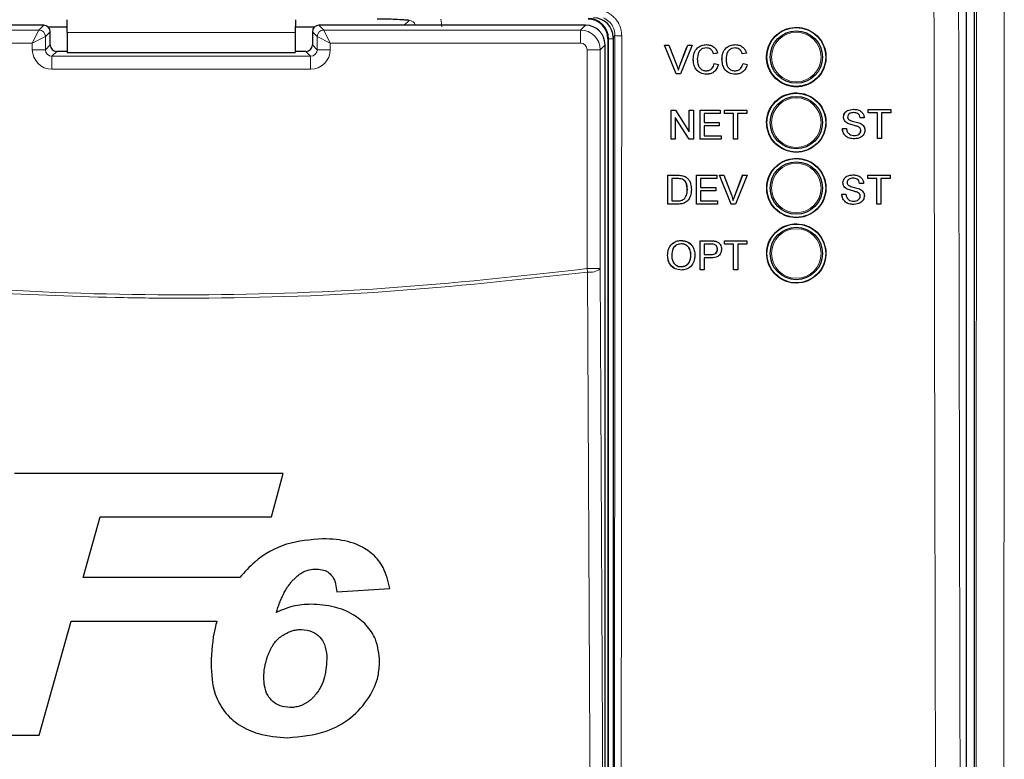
# Model space of a CAD drawing. Header units: millimetres. Extents: x 5 to 418, y 2 to 292.
# Tile 11 of 49: x 69 to 94, y 179 to 198. Entities that reach past the tile are written whole.
import ezdxf

# ---------------------------------------------------------------- set-up
doc = ezdxf.new("R2010")
doc.units = ezdxf.units.MM

msp = doc.modelspace()

# ---------------------------------------------------------------- linework, layer by layer
at = {"color": 7, "linetype": 'Continuous', "lineweight": 25}
for p, q in [((92.959, 226.2715), (92.959, 156.8356)), ((92.7578, 157.3478), (92.7578, 202.5604)), ((69.252, 197.8261), (62.4637, 197.8261)), ((69.8533, 197.7812), (69.3658, 197.7812)), ((69.4186, 197.3261), (69.4186, 197.6595)), ((76.1499, 197.7812), (75.6624, 197.7812)), ((76.0971, 197.6595), (76.0971, 197.3261)), ((83.052, 197.8261), (76.2637, 197.8261)), ((69.8539, 197.6393), (69.8539, 197.1363)), ((75.6618, 197.6393), (75.6618, 197.1363)), ((83.6245, 197.4821), (83.6245, 159.8487)), ((83.7578, 197.5155), (83.7578, 159.8499)), ((69.8539, 197.1595), (69.5852, 197.1595)), ((75.9305, 197.1595), (75.6618, 197.1595)), ((83.5519, 160.0046), (83.5519, 197.3262)), ((85.3622, 196.5898), (85.0667, 197.3232)), ((85.0674, 197.3232), (85.0667, 197.3232)), ((85.3629, 196.5898), (85.0674, 197.3232)), ((85.0674, 197.3232), (85.1794, 197.3232)), ((85.1794, 197.3232), (85.3787, 196.7976)), ((85.458, 196.7976), (85.631, 197.2529)), ((85.4587, 196.7976), (85.6585, 197.3232)), ((85.7704, 197.3232), (85.4749, 196.5898)), ((85.6585, 197.3232), (85.6578, 197.3232)), ((85.6585, 197.3232), (85.7704, 197.3232)), ((86.1369, 197.3326), (86.1364, 197.3326)), ((86.8696, 197.3326), (86.8691, 197.3326)), ((69.8539, 197.1363), (75.6618, 197.1363)), ((85.7994, 196.9619), (85.7986, 196.9619)), ((86.316, 197.0972), (86.3152, 197.0972)), ((86.4193, 197.1194), (86.316, 197.0972)), ((86.532, 196.9619), (86.5313, 196.9619)), ((87.0486, 197.0972), (87.0479, 197.0972)), ((87.1519, 197.1194), (87.0486, 197.0972)), ((86.3347, 196.8487), (86.334, 196.8487)), ((86.3347, 196.8487), (86.4381, 196.8246)), ((87.0674, 196.8487), (87.0667, 196.8487)), ((87.0674, 196.8487), (87.1707, 196.8246)), ((85.3629, 196.5898), (85.3622, 196.5898)), ((85.4749, 196.5898), (85.3629, 196.5898)), ((86.139, 196.5804), (86.1382, 196.5804)), ((86.8716, 196.5804), (86.8709, 196.5804)), ((85.239, 195.6617), (85.2385, 195.6617)), ((85.239, 194.9283), (85.239, 195.6617)), ((85.239, 195.6617), (85.3482, 195.6617)), ((85.3482, 195.6617), (85.6992, 195.1145)), ((85.6992, 195.6617), (85.6989, 195.6617)), ((85.6992, 195.1145), (85.6992, 195.6617)), ((85.6992, 195.6617), (85.8026, 195.6617)), ((85.8026, 195.6617), (85.8026, 194.9283)), ((85.9716, 195.6617), (85.9713, 195.6617)), ((85.9716, 194.9283), (85.9716, 195.6617)), ((85.9716, 195.6617), (86.4882, 195.6617)), ((86.4882, 195.6617), (86.4882, 195.5771)), ((86.5915, 195.6617), (86.5913, 195.6617)), ((86.5915, 195.5771), (86.5915, 195.6617)), ((86.5915, 195.6617), (87.1644, 195.6617)), ((87.1644, 195.6617), (87.1644, 195.5771)), ((89.8815, 195.6865), (89.8813, 195.6865)), ((90.2565, 195.6771), (90.2561, 195.6771)), ((90.2565, 195.5925), (90.2565, 195.6771)), ((90.2565, 195.6771), (90.8295, 195.6771)), ((90.8295, 195.6771), (90.8295, 195.5925)), ((85.6934, 194.9283), (85.3423, 195.4756)), ((85.3423, 195.4756), (85.3423, 194.9283)), ((86.4882, 195.5771), (86.0749, 195.5771)), ((86.0749, 195.5771), (86.0749, 195.3514)), ((86.5915, 195.5771), (86.5912, 195.5771)), ((86.8263, 195.5771), (86.5915, 195.5771)), ((86.8263, 194.9283), (86.8263, 195.5771)), ((87.1644, 195.5771), (86.9296, 195.5771)), ((86.9296, 195.5771), (86.9296, 194.9283)), ((89.6271, 195.4857), (89.6268, 195.4857)), ((90.0498, 195.4703), (90.0493, 195.4703)), ((90.1532, 195.4703), (90.0498, 195.4703)), ((90.2565, 195.5925), (90.256, 195.5925)), ((90.4913, 195.5925), (90.2565, 195.5925)), ((90.4906, 194.9438), (90.4906, 195.533)), ((90.4913, 194.9438), (90.4913, 195.5925)), ((90.8295, 195.5925), (90.5947, 195.5925)), ((90.5947, 195.5925), (90.5947, 194.9438)), ((86.0749, 195.3514), (86.46, 195.3514)), ((86.46, 195.2668), (86.0749, 195.2668)), ((86.0749, 195.2668), (86.0749, 195.013)), ((86.46, 195.3514), (86.46, 195.2668)), ((89.5989, 195.1976), (89.5982, 195.1976)), ((89.5989, 195.1976), (89.7023, 195.1976)), ((89.7353, 195.3272), (89.7347, 195.3272)), ((89.9905, 195.2459), (89.9898, 195.2459)), ((90.0686, 195.1469), (90.0679, 195.1469)), ((85.2375, 194.9283), (85.2375, 194.9293)), ((85.239, 194.9283), (85.2375, 194.9283)), ((85.3423, 194.9283), (85.239, 194.9283)), ((85.6934, 194.9283), (85.692, 194.9283)), ((85.8026, 194.9283), (85.6934, 194.9283)), ((85.9716, 194.9283), (85.9703, 194.9283)), ((86.5069, 194.9283), (85.9716, 194.9283)), ((86.0749, 195.013), (86.5069, 195.013)), ((86.5069, 195.013), (86.5069, 194.9283)), ((86.8263, 194.9283), (86.8251, 194.9283)), ((86.9296, 194.9283), (86.8263, 194.9283)), ((89.9058, 194.9344), (89.9051, 194.9344)), ((90.4913, 194.9438), (90.4906, 194.9438)), ((90.5947, 194.9438), (90.4913, 194.9438)), ((85.1497, 193.2729), (85.1509, 194.0058)), ((85.1509, 194.0058), (85.1499, 194.0068)), ((85.1509, 194.0058), (85.4015, 194.0057)), ((85.2541, 193.9212), (85.2532, 193.3575)), ((85.4027, 193.9212), (85.2541, 193.9212)), ((85.5309, 193.9951), (85.5299, 193.9961)), ((85.6374, 193.9427), (85.6364, 193.9437)), ((85.6512, 193.9302), (85.65, 193.9313)), ((85.8826, 193.2727), (85.8837, 194.0056)), ((85.8837, 194.0056), (85.8827, 194.0066)), ((85.8837, 194.0056), (86.4005, 194.0054)), ((85.987, 193.921), (85.9866, 193.6955)), ((86.4004, 193.9209), (85.987, 193.921)), ((86.4005, 194.0054), (86.3993, 194.0065)), ((86.4005, 194.0054), (86.4004, 193.9209)), ((86.467, 194.0054), (86.4658, 194.0065)), ((86.7614, 193.2724), (86.467, 194.0054)), ((86.467, 194.0054), (86.579, 194.0054)), ((86.579, 194.0054), (86.5778, 194.0065)), ((86.579, 194.0054), (86.7776, 193.48)), ((86.8564, 193.4812), (87.057, 194.0064)), ((86.8576, 193.48), (87.0582, 194.0052)), ((87.1702, 194.0052), (86.8734, 193.2724)), ((87.0582, 194.0052), (87.057, 194.0064)), ((87.057, 194.0064), (87.169, 194.0064)), ((87.0582, 194.0052), (87.1702, 194.0052)), ((87.1702, 194.0052), (87.169, 194.0064)), ((89.8676, 194.0154), (89.8674, 194.0154)), ((90.2426, 193.9214), (90.2421, 193.9214)), ((90.2426, 194.006), (90.2422, 194.006)), ((90.2426, 193.9214), (90.2426, 194.006)), ((90.2426, 194.006), (90.8156, 194.006)), ((90.4774, 193.9214), (90.2426, 193.9214)), ((90.4774, 193.2727), (90.4774, 193.9214)), ((90.8156, 193.9214), (90.5808, 193.9214)), ((90.5808, 193.9214), (90.5808, 193.2727)), ((90.8156, 194.006), (90.8156, 193.9214)), ((85.6483, 193.6448), (85.6473, 193.6458)), ((85.9866, 193.6955), (86.3718, 193.6954)), ((86.3718, 193.6954), (86.3707, 193.6964)), ((86.3718, 193.6954), (86.3717, 193.6108)), ((89.6132, 193.8146), (89.6129, 193.8146)), ((89.7214, 193.6561), (89.7208, 193.6561)), ((90.0359, 193.7992), (90.0354, 193.7992)), ((90.1392, 193.7992), (90.0359, 193.7992)), ((90.4768, 193.2727), (90.4768, 193.8629)), ((85.5775, 193.4092), (85.5765, 193.4101)), ((85.9865, 193.6109), (85.9861, 193.3572)), ((86.3717, 193.6108), (85.9865, 193.6109)), ((86.8576, 193.48), (86.8564, 193.4812)), ((89.585, 193.5265), (89.5843, 193.5265)), ((89.585, 193.5265), (89.6883, 193.5265)), ((89.9766, 193.5749), (89.9759, 193.5749)), ((90.0547, 193.4759), (90.054, 193.4759)), ((85.1497, 193.2729), (85.1488, 193.2738)), ((85.4122, 193.2728), (85.1497, 193.2729)), ((85.2532, 193.3575), (85.4043, 193.3574)), ((85.8826, 193.2727), (85.8816, 193.2737)), ((86.4181, 193.2725), (85.8826, 193.2727)), ((85.9861, 193.3572), (86.4183, 193.3571)), ((86.4183, 193.3571), (86.4172, 193.3582)), ((86.4183, 193.3571), (86.4181, 193.2725)), ((86.7614, 193.2724), (86.7602, 193.2736)), ((86.8734, 193.2724), (86.7614, 193.2724)), ((89.8919, 193.2633), (89.8912, 193.2633)), ((90.4774, 193.2727), (90.4768, 193.2727)), ((90.5808, 193.2727), (90.4774, 193.2727)), ((85.4952, 192.3454), (85.4937, 192.3467)), ((85.9717, 191.9903), (85.9723, 192.3373)), ((85.9738, 192.336), (85.9723, 192.3373)), ((85.9723, 192.3373), (86.2415, 192.3373)), ((85.9725, 191.6032), (85.9738, 192.336)), ((85.9738, 192.336), (86.2429, 192.336)), ((86.0769, 192.2515), (86.0765, 191.9884)), ((86.2519, 192.2515), (86.0769, 192.2515)), ((86.3515, 192.3291), (86.3501, 192.3304)), ((86.4539, 192.2836), (86.4523, 192.2851)), ((86.5921, 192.2643), (86.5923, 192.3373)), ((86.5936, 192.2515), (86.5921, 192.2527)), ((86.5937, 192.336), (86.5923, 192.3373)), ((86.5923, 192.3373), (87.1652, 192.3373)), ((86.5936, 192.2515), (86.5937, 192.336)), ((86.8284, 192.2515), (86.5936, 192.2515)), ((86.5937, 192.336), (87.1667, 192.336)), ((86.8273, 191.6032), (86.8284, 192.2515)), ((86.9317, 192.2515), (86.9306, 191.6032)), ((87.1665, 192.2515), (86.9317, 192.2515)), ((87.1667, 192.336), (87.1652, 192.3373)), ((87.1667, 192.336), (87.1665, 192.2515)), ((85.1465, 191.9599), (85.1451, 191.9612)), ((85.7383, 191.9692), (85.7369, 191.9704)), ((86.0764, 191.9039), (86.0759, 191.6032)), ((86.2559, 191.9039), (86.0764, 191.9039)), ((86.0765, 191.9884), (86.2532, 191.9884)), ((86.4149, 192.1224), (86.4135, 192.1237)), ((85.4932, 191.6784), (85.4918, 191.6797)), ((85.9725, 191.6032), (85.9712, 191.6044)), ((86.0759, 191.6032), (85.9725, 191.6032)), ((86.8273, 191.6032), (86.826, 191.6044)), ((86.9306, 191.6032), (86.8273, 191.6032)), ((75.3529, 186.4176), (68.506, 186.4176)), ((75.0591, 185.3065), (75.3529, 186.4176)), ((70.2621, 183.768), (70.6948, 185.3065)), ((70.6948, 185.3065), (75.0591, 185.3065)), ((74.2496, 183.768), (70.2621, 183.768)), ((76.7203, 183.4048), (78.0664, 183.4859)), ((69.1363, 179.7509), (69.9509, 182.6569)), ((69.9509, 182.6569), (73.6653, 182.6569)), ((66.635, 179.7509), (69.1363, 179.7509))]:
    msp.add_line(p, q, dxfattribs=at)
at = {"color": 7, "linetype": 'Continuous', "lineweight": 18}
for p, q in [((78.4355, 197.8261), (78.5583, 197.9489)), ((62.5859, 197.704), (69.1298, 197.704)), ((68.9631, 197.3707), (69.1298, 197.704)), ((69.1298, 197.704), (69.252, 197.8261)), ((69.4186, 197.6595), (69.2964, 197.5373)), ((76.2193, 197.5373), (76.0971, 197.6595)), ((76.2637, 197.8261), (76.3859, 197.704)), ((76.3859, 197.704), (82.9298, 197.704)), ((76.3859, 197.704), (76.5526, 197.3707)), ((82.9298, 197.704), (83.052, 197.8261)), ((82.9298, 197.704), (82.9298, 197.3707)), ((68.9631, 197.3707), (69.2964, 197.5373)), ((69.2964, 197.5373), (69.2964, 197.2039)), ((75.6618, 197.6393), (69.8539, 197.6393)), ((76.2193, 197.5373), (76.5526, 197.3707)), ((76.2193, 197.2039), (76.2193, 197.5373)), ((83.6391, 197.4821), (83.6245, 197.4821)), ((83.6391, 159.8487), (83.6391, 197.4821)), ((83.6391, 197.4821), (83.7578, 197.4821)), ((83.8046, 197.5623), (83.7578, 197.5155)), ((68.9631, 197.3707), (62.5859, 197.3707)), ((68.9631, 197.2039), (68.9631, 197.3707)), ((68.9631, 197.2039), (69.2964, 197.2039)), ((69.2964, 197.2039), (69.4186, 197.3261)), ((69.5852, 197.1595), (69.4631, 197.0373)), ((76.0526, 197.0373), (75.9305, 197.1595)), ((76.0971, 197.3261), (76.2193, 197.2039)), ((76.5526, 197.2039), (76.2193, 197.2039)), ((76.5526, 197.3707), (76.5526, 197.2039)), ((82.9298, 197.3707), (76.5526, 197.3707)), ((83.0965, 191.629), (83.0965, 197.204)), ((83.4297, 197.204), (83.0965, 197.204)), ((83.5519, 197.3262), (83.4297, 197.204)), ((83.4297, 197.204), (83.4297, 191.629)), ((69.4631, 196.704), (69.4631, 197.0373)), ((69.4631, 197.0373), (76.0526, 197.0373)), ((76.0526, 196.704), (76.0526, 197.0373)), ((76.0526, 196.704), (69.4631, 196.704)), ((85.4587, 196.7976), (85.458, 196.7976)), ((85.4015, 194.0057), (85.4005, 194.0067)), ((85.4043, 193.3574), (85.4033, 193.3583)), ((86.2429, 192.336), (86.2415, 192.3373)), ((86.2532, 191.9884), (86.2518, 191.9897)), ((83.1076, 191.5427), (83.0965, 191.629)), ((83.4297, 191.629), (83.0965, 191.629))]:
    msp.add_line(p, q, dxfattribs=at)
at = {"color": 7, "linetype": 'Continuous', "lineweight": 18, "flags": 128}
for points in [[(83.4297, 191.629), (83.4695, 183.145), (83.5094, 174.6172)], [(83.1875, 174.5309), (83.1845, 175.1748), (83.1724, 177.7504), (83.124, 188.0527), (83.1076, 191.5427)]]:
    msp.add_lwpolyline(points, dxfattribs=at)
at = {"color": 7, "linetype": 'Continuous', "lineweight": 25}
for centre, radius in [((88.4245, 197.0154), 0.75), ((88.4245, 197.0154), 0.6667), ((88.4245, 195.3487), 0.75), ((88.4245, 195.3487), 0.6667), ((88.4245, 193.6821), 0.75), ((88.4245, 193.6821), 0.6667), ((88.4245, 192.0154), 0.75), ((88.4245, 192.0154), 0.6667)]:
    msp.add_circle(centre, radius, dxfattribs=at)
at = {"color": 7, "linetype": 'Continuous', "lineweight": 18}
for centre in [(88.4245, 197.0154), (88.4245, 195.3487), (88.4245, 193.6821), (88.4245, 192.0154)]:
    msp.add_circle(centre, 0.6316, dxfattribs=at)
at = {"color": 7, "linetype": 'Continuous', "lineweight": 25}
for centre, radius, start, end in [((83.1245, 197.4821), 0.5146, 0, 90), ((83.1245, 197.4821), 0.5, 0, 90), ((69.2519, 197.6594), 0.1667, 0.02044, 89.97956), ((76.2638, 197.6594), 0.1667, 90.02044, 179.97956)]:
    msp.add_arc(centre, radius, start, end, dxfattribs=at)
at = {"color": 7, "linetype": 'Continuous', "lineweight": 18}
for centre, radius, start, end in [((69.1297, 197.5373), 0.1667, 0.02044, 89.97956), ((76.386, 197.5373), 0.1667, 90.02044, 179.97956), ((83.9347, 199.1569), 1.5999, 265.33873, 271.51453), ((83.1768, 191.9291), 0.3925, 259.84532, 310.1364)]:
    msp.add_arc(centre, radius, start, end, dxfattribs=at)
at = {"color": 7, "linetype": 'Continuous', "lineweight": 25}
for centre, major_axis, ratio, start_param, end_param in [((69.848, 197.6393), (0, 0.3333), 0.0174551, 4.712389, 6.103873), ((75.6677, 197.6393), (0, 0.3333), 0.0174551, 0.1793123, 1.5707963), ((83.2578, 197.5153), (0.3537, 0.3537), 0.9996955, 5.4979394, 7.0684312), ((83.052, 197.3262), (0.3536, -0.3536), 0.9998985, 0.7855505, 2.3560422), ((69.5854, 197.3263), (0.118, 0.118), 0.9984793, 2.3563468, 3.9268385), ((75.9303, 197.3263), (0.118, -0.118), 0.9984793, 5.4979394, 7.0684312)]:
    msp.add_ellipse(centre, major_axis=major_axis, ratio=ratio, start_param=start_param, end_param=end_param, dxfattribs=at)
at = {"color": 7, "linetype": 'Continuous', "lineweight": 18}
for centre, major_axis, ratio, start_param, end_param in [((78.556, 197.7802), (0.1208, 0.1208), 0.9759379, 5.7611944, 7.0672139), ((78.556, 197.7802), (-0.5909, -0.5909), 0.9972647, 2.357564, 2.5991163), ((82.9298, 197.204), (0.3536, -0.3536), 0.9998985, 0.7855505, 2.3560422), ((69.4632, 197.2041), (-0.3537, -0.3537), 0.9996955, 5.4979394, 7.0684312), ((69.4632, 197.2041), (0.118, 0.118), 0.9984793, 2.3563468, 3.9268385), ((76.0525, 197.2041), (0.3537, -0.3537), 0.9996955, 5.4979394, 7.0684312), ((76.0525, 197.2041), (0.118, -0.118), 0.9984793, 5.4979394, 7.0684312), ((82.9298, 197.204), (0.1179, 0.1179), 0.9996955, 5.4979394, 7.0684312)]:
    msp.add_ellipse(centre, major_axis=major_axis, ratio=ratio, start_param=start_param, end_param=end_param, dxfattribs=at)
for points, knots in [([(92.0341, 157.4002), (92.0325, 157.8436), (92.0247, 160.0608), (91.9936, 169.3757), (91.9573, 182.68), (91.9383, 194.2175), (91.931, 198.6468)], [0, 0, 0, 0, 0.0322876, 0.1614382, 0.6780666, 1, 1, 1, 1]), ([(92.5581, 198.6651), (92.5698, 191.7915), (92.5932, 178.0416), (92.6382, 164.3114), (92.6607, 157.4449)], [0, 0, 0, 0, 0.4998997, 1, 1, 1, 1]), ([(83.5861, 198.1652), (83.5944, 198.1613), (83.6195, 198.1495), (83.6601, 198.1266), (83.7068, 198.0952), (83.7436, 198.0655), (83.7833, 198.029), (83.8216, 197.9879), (83.861, 197.9355), (83.8871, 197.8933), (83.9125, 197.8457), (83.935, 197.7942), (83.9549, 197.7317), (83.9655, 197.6831), (83.9745, 197.6259), (83.9759, 197.5869), (83.9769, 197.5575)], [0, 0, 0, 0, 0.036211, 0.109033, 0.1827365, 0.2573392, 0.2948696, 0.394746, 0.4775409, 0.5521307, 0.5896543, 0.6895917, 0.7724383, 0.8470757, 0.8846235, 1, 1, 1, 1]), ([(92.9796, 156.815), (92.9836, 160.2253), (92.9916, 167.0463), (93.0011, 177.3852), (93.009, 187.8282), (93.0125, 194.8595), (93.0142, 198.3754)], [0, 0, 0, 0, 0.2464181, 0.49286594, 0.74641678, 1, 1, 1, 1]), ([(93.7227, 198.3585), (93.7209, 194.8406), (93.7174, 187.8044), (93.7071, 173.9359), (93.6956, 163.5958), (93.6879, 156.7684)], [0, 0, 0, 0, 0.2535527, 0.5071378, 1, 1, 1, 1]), ([(83.8046, 197.5623), (83.8038, 197.5843), (83.8007, 197.6625), (83.7586, 197.7925), (83.6586, 197.9331), (83.5607, 197.9897), (83.5118, 198.0181)], [0, 0, 0, 0, 0.1158491, 0.410745, 0.7054053, 1, 1, 1, 1]), ([(83.7739, 159.7696), (83.7773, 162.9159), (83.7841, 169.2086), (83.7925, 178.655), (83.7995, 188.1061), (83.8029, 194.4101), (83.8046, 197.5623)], [0, 0, 0, 0, 0.249948, 0.4999168, 0.749948, 1, 1, 1, 1]), ([(83.9769, 197.5575), (83.9769, 197.4465), (83.9766, 196.8911), (83.9754, 194.5588), (83.9721, 188.784), (83.9659, 179.9018), (83.9569, 169.6338), (83.9496, 162.9217), (83.9462, 159.7588)], [0, 0, 0, 0, 0.0088086, 0.044043, 0.1849809, 0.4668597, 0.7487682, 1, 1, 1, 1]), ([(62.4192, 191.629), (64.1427, 191.4388), (67.5967, 191.0576), (72.7879, 190.9155), (77.9673, 191.0623), (81.3844, 191.4398), (83.0965, 191.629)], [0, 0, 0, 0, 0.25082221, 0.50268195, 0.75083429, 1, 1, 1, 1]), ([(83.1076, 191.5427), (81.4007, 191.3544), (77.9802, 190.9769), (73.9568, 190.8607), (70.4929, 190.8941), (67.5916, 191.0195), (64.7031, 191.2625), (62.9786, 191.4731), (62.4081, 191.5427)], [0, 0, 0, 0, 0.24814358, 0.4972894, 0.58114341, 0.7488807, 0.91692928, 1, 1, 1, 1])]:
    msp.add_open_spline(points, degree=3, knots=knots, dxfattribs=at)
at = {"color": 7, "linetype": 'Continuous', "lineweight": 25}
for points, knots in [([(78.5583, 197.9489), (78.5579, 197.949), (78.5496, 197.9499), (78.5092, 197.954), (78.4133, 197.963), (78.2378, 197.9734), (77.9952, 197.9807), (77.8297, 197.9816), (77.7469, 197.9821)], [0, 0, 0, 0, 0.0027454, 0.0508083, 0.2457499, 0.5449065, 0.7722037, 1, 1, 1, 1]), ([(87.8898, 197.5517), (87.8355, 197.4858), (87.7269, 197.354), (87.6585, 197.1022), (87.6718, 196.8449), (87.7709, 196.6056), (87.9433, 196.4127), (88.1703, 196.2875), (88.426, 196.2446), (88.6814, 196.2889), (88.9077, 196.4153), (89.0791, 196.6092), (89.1767, 196.8488), (89.1896, 197.107), (89.1164, 197.355), (88.9651, 197.565), (88.7528, 197.7133), (88.5028, 197.783), (88.2449, 197.7652), (88.0336, 197.6781), (87.9297, 197.5868), (87.8898, 197.5517)], [0, 0, 0, 0, 0.05357234, 0.10714435, 0.16073132, 0.21437851, 0.26810242, 0.32188804, 0.37569496, 0.42947316, 0.48318329, 0.53681411, 0.59038907, 0.64395781, 0.69757461, 0.75127306, 0.80504947, 0.85886379, 0.91265868, 0.96638685, 1, 1, 1, 1]), ([(85.7986, 196.9619), (85.8026, 197.0148), (85.8105, 197.1204), (85.8921, 197.25), (86.012, 197.3211), (86.0948, 197.3287), (86.1362, 197.3326)], [0, 0, 0, 0, 0.2804925, 0.5595697, 0.7796153, 1, 1, 1, 1]), ([(85.7994, 196.9619), (85.8033, 197.0148), (85.8112, 197.1204), (85.8928, 197.25), (86.0127, 197.3211), (86.0955, 197.3287), (86.1369, 197.3326)], [0, 0, 0, 0, 0.2804925, 0.5595697, 0.7796153, 1, 1, 1, 1]), ([(86.1319, 197.248), (86.106, 197.2462), (86.0543, 197.2426), (85.9852, 197.2033), (85.9141, 197.1131), (85.9074, 197.0245), (85.9027, 196.9624)], [0, 0, 0, 0, 0.1872234, 0.3739058, 0.5607363, 1, 1, 1, 1]), ([(86.3152, 197.0972), (86.3072, 197.1201), (86.291, 197.1656), (86.2456, 197.2178), (86.1881, 197.2446), (86.1502, 197.2468), (86.1312, 197.248)], [0, 0, 0, 0, 0.2805533, 0.5597389, 0.7796538, 1, 1, 1, 1]), ([(86.316, 197.0972), (86.3079, 197.1201), (86.2918, 197.1656), (86.2463, 197.2178), (86.1889, 197.2446), (86.1509, 197.2468), (86.1319, 197.248)], [0, 0, 0, 0, 0.2805533, 0.5597389, 0.7796538, 1, 1, 1, 1]), ([(86.1369, 197.3326), (86.1728, 197.3299), (86.2445, 197.3247), (86.3325, 197.2715), (86.3913, 197.1993), (86.41, 197.1461), (86.4193, 197.1194)], [0, 0, 0, 0, 0.2800806, 0.5594487, 0.7795488, 1, 1, 1, 1]), ([(86.5313, 196.9619), (86.5352, 197.0148), (86.5431, 197.1204), (86.6247, 197.25), (86.7446, 197.3211), (86.8274, 197.3287), (86.8688, 197.3326)], [0, 0, 0, 0, 0.2804925, 0.5595697, 0.7796153, 1, 1, 1, 1]), ([(86.532, 196.9619), (86.5359, 197.0148), (86.5438, 197.1204), (86.6255, 197.25), (86.7453, 197.3211), (86.8281, 197.3287), (86.8696, 197.3326)], [0, 0, 0, 0, 0.2804925, 0.5595697, 0.7796153, 1, 1, 1, 1]), ([(86.8646, 197.248), (86.8387, 197.2462), (86.787, 197.2426), (86.7178, 197.2033), (86.6467, 197.1131), (86.64, 197.0245), (86.6353, 196.9624)], [0, 0, 0, 0, 0.1872234, 0.3739058, 0.5607363, 1, 1, 1, 1]), ([(87.0479, 197.0972), (87.0398, 197.1201), (87.0237, 197.1656), (86.9782, 197.2178), (86.9208, 197.2446), (86.8828, 197.2468), (86.8638, 197.248)], [0, 0, 0, 0, 0.2805533, 0.5597389, 0.7796538, 1, 1, 1, 1]), ([(87.0486, 197.0972), (87.0405, 197.1201), (87.0244, 197.1656), (86.979, 197.2178), (86.9215, 197.2446), (86.8836, 197.2468), (86.8646, 197.248)], [0, 0, 0, 0, 0.2805533, 0.5597389, 0.7796538, 1, 1, 1, 1]), ([(86.8696, 197.3326), (86.9055, 197.3299), (86.9772, 197.3247), (87.0651, 197.2715), (87.1239, 197.1993), (87.1426, 197.1461), (87.1519, 197.1194)], [0, 0, 0, 0, 0.2800806, 0.5594487, 0.7795488, 1, 1, 1, 1]), ([(86.1382, 196.5804), (86.0833, 196.5845), (85.9739, 196.5925), (85.8582, 196.7039), (85.8077, 196.8346), (85.8016, 196.9195), (85.7986, 196.9619)], [0, 0, 0, 0, 0.27995506, 0.55808759, 0.77891157, 1, 1, 1, 1]), ([(86.139, 196.5804), (86.0841, 196.5845), (85.9746, 196.5925), (85.8589, 196.7039), (85.8084, 196.8346), (85.8024, 196.9195), (85.7994, 196.9619)], [0, 0, 0, 0, 0.2799551, 0.5580876, 0.7789116, 1, 1, 1, 1]), ([(85.9027, 196.9624), (85.9047, 196.923), (85.9088, 196.8445), (85.9515, 196.7391), (86.0365, 196.6759), (86.0983, 196.6687), (86.1293, 196.6651)], [0, 0, 0, 0, 0.281245, 0.5607156, 0.780138, 1, 1, 1, 1]), ([(86.8709, 196.5804), (86.816, 196.5845), (86.7065, 196.5925), (86.5908, 196.7039), (86.5403, 196.8346), (86.5343, 196.9195), (86.5313, 196.9619)], [0, 0, 0, 0, 0.2799551, 0.5580876, 0.7789116, 1, 1, 1, 1]), ([(86.8716, 196.5804), (86.8167, 196.5845), (86.7073, 196.5925), (86.5915, 196.7039), (86.541, 196.8346), (86.535, 196.9195), (86.532, 196.9619)], [0, 0, 0, 0, 0.2799551, 0.5580876, 0.7789116, 1, 1, 1, 1]), ([(86.6353, 196.9624), (86.6374, 196.923), (86.6415, 196.8445), (86.6841, 196.7391), (86.7691, 196.6759), (86.831, 196.6687), (86.8619, 196.6651)], [0, 0, 0, 0, 0.28124501, 0.56071564, 0.78013802, 1, 1, 1, 1]), ([(85.3787, 196.7976), (85.3869, 196.7757), (85.4015, 196.7366), (85.4136, 196.6967), (85.4189, 196.6792)], [0, 0, 0, 0, 0.55999824, 1, 1, 1, 1]), ([(85.4189, 196.6792), (85.4257, 196.7015), (85.4378, 196.7414), (85.4523, 196.7804), (85.4587, 196.7976)], [0, 0, 0, 0, 0.5599723, 1, 1, 1, 1]), ([(86.1286, 196.6651), (86.1567, 196.6678), (86.213, 196.6732), (86.2987, 196.7355), (86.3206, 196.8058), (86.334, 196.8487)], [0, 0, 0, 0, 0.2807112, 0.5609046, 1, 1, 1, 1]), ([(86.1293, 196.6651), (86.1574, 196.6678), (86.2137, 196.6732), (86.2994, 196.7355), (86.3213, 196.8058), (86.3347, 196.8487)], [0, 0, 0, 0, 0.2807112, 0.5609046, 1, 1, 1, 1]), ([(86.4381, 196.8246), (86.4259, 196.787), (86.4017, 196.7121), (86.3243, 196.6302), (86.2315, 196.5865), (86.1698, 196.5825), (86.139, 196.5804)], [0, 0, 0, 0, 0.2802563, 0.5595462, 0.7795894, 1, 1, 1, 1]), ([(86.8612, 196.6651), (86.8894, 196.6678), (86.9456, 196.6732), (87.0313, 196.7355), (87.0533, 196.8058), (87.0667, 196.8487)], [0, 0, 0, 0, 0.2807112, 0.5609046, 1, 1, 1, 1]), ([(86.8619, 196.6651), (86.8901, 196.6678), (86.9464, 196.6732), (87.032, 196.7355), (87.054, 196.8058), (87.0674, 196.8487)], [0, 0, 0, 0, 0.2807112, 0.5609046, 1, 1, 1, 1]), ([(87.1707, 196.8246), (87.1586, 196.787), (87.1343, 196.7121), (87.057, 196.6302), (86.9642, 196.5865), (86.9025, 196.5825), (86.8716, 196.5804)], [0, 0, 0, 0, 0.2802563, 0.5595462, 0.7795894, 1, 1, 1, 1]), ([(87.8899, 195.884), (87.8357, 195.8181), (87.7274, 195.6864), (87.6593, 195.4348), (87.6728, 195.1779), (87.772, 194.9389), (87.9444, 194.7463), (88.1712, 194.6214), (88.4267, 194.5788), (88.6818, 194.6233), (88.9077, 194.7497), (89.0787, 194.9436), (89.1759, 195.183), (89.1886, 195.4409), (89.1153, 195.6885), (88.9641, 195.8982), (88.7518, 196.0461), (88.502, 196.1156), (88.2444, 196.0975), (88.0335, 196.0104), (87.9298, 195.9191), (87.8899, 195.884)], [0, 0, 0, 0, 0.0535691, 0.1071378, 0.1607248, 0.2143765, 0.2681074, 0.3218995, 0.3757097, 0.4294864, 0.4831909, 0.5368144, 0.5903835, 0.6439506, 0.6975706, 0.7512757, 0.8050594, 0.8588783, 0.912673, 0.9663964, 1, 1, 1, 1]), ([(89.6264, 195.4857), (89.6289, 195.5083), (89.6338, 195.5535), (89.6703, 195.6127), (89.7497, 195.6739), (89.8267, 195.6813), (89.8808, 195.6865)], [0, 0, 0, 0, 0.1870287, 0.3741238, 0.5611402, 1, 1, 1, 1]), ([(89.6271, 195.4857), (89.6296, 195.5083), (89.6345, 195.5535), (89.671, 195.6127), (89.7504, 195.6739), (89.8274, 195.6813), (89.8815, 195.6865)], [0, 0, 0, 0, 0.1870287, 0.3741238, 0.5611402, 1, 1, 1, 1]), ([(89.8815, 195.6865), (89.9178, 195.6842), (89.9902, 195.6796), (90.084, 195.6335), (90.1414, 195.5556), (90.1492, 195.4987), (90.1532, 195.4703)], [0, 0, 0, 0, 0.2807972, 0.5601508, 0.7798767, 1, 1, 1, 1]), ([(89.7346, 195.3272), (89.7181, 195.3365), (89.6853, 195.3552), (89.6381, 195.4067), (89.6308, 195.4558), (89.6264, 195.4857)], [0, 0, 0, 0, 0.2814452, 0.5622732, 1, 1, 1, 1]), ([(89.7353, 195.3272), (89.7188, 195.3365), (89.6859, 195.3552), (89.6388, 195.4067), (89.6315, 195.4558), (89.6271, 195.4857)], [0, 0, 0, 0, 0.2814452, 0.5622732, 1, 1, 1, 1]), ([(89.8856, 195.6019), (89.8656, 195.6012), (89.8259, 195.5997), (89.7729, 195.5792), (89.7369, 195.5395), (89.7326, 195.5081), (89.7304, 195.4924)], [0, 0, 0, 0, 0.28129027, 0.56082021, 0.78068028, 1, 1, 1, 1]), ([(89.7304, 195.4924), (89.7317, 195.4788), (89.7339, 195.4543), (89.7497, 195.4358), (89.7567, 195.4277)], [0, 0, 0, 0, 0.5596169, 1, 1, 1, 1]), ([(89.7567, 195.4277), (89.7877, 195.4122), (89.8388, 195.3866), (89.9166, 195.3698), (89.9817, 195.3527), (90.0238, 195.337), (90.0448, 195.3292)], [0, 0, 0, 0, 0.33840831, 0.55897415, 0.77953514, 1, 1, 1, 1]), ([(90.0491, 195.4703), (90.0452, 195.4922), (90.0373, 195.5359), (89.9782, 195.5958), (89.9203, 195.5996), (89.8849, 195.6019)], [0, 0, 0, 0, 0.2810967, 0.5602874, 1, 1, 1, 1]), ([(90.0498, 195.4703), (90.0459, 195.4922), (90.038, 195.5359), (89.9789, 195.5958), (89.921, 195.5996), (89.8856, 195.6019)], [0, 0, 0, 0, 0.2810967, 0.5602874, 1, 1, 1, 1]), ([(89.9051, 194.9344), (89.8624, 194.9365), (89.7773, 194.9409), (89.6701, 195.0022), (89.6097, 195.0974), (89.6021, 195.1642), (89.5982, 195.1976)], [0, 0, 0, 0, 0.2808135, 0.5595629, 0.7796198, 1, 1, 1, 1]), ([(89.9058, 194.9344), (89.8631, 194.9365), (89.778, 194.9409), (89.6708, 195.0022), (89.6104, 195.0974), (89.6027, 195.1642), (89.5989, 195.1976)], [0, 0, 0, 0, 0.2808135, 0.5595629, 0.7796198, 1, 1, 1, 1]), ([(89.7023, 195.1976), (89.7064, 195.1696), (89.7147, 195.1139), (89.769, 195.053), (89.8355, 195.0236), (89.8793, 195.0205), (89.9013, 195.019)], [0, 0, 0, 0, 0.280632, 0.5586744, 0.7791973, 1, 1, 1, 1]), ([(89.9898, 195.2459), (89.9609, 195.2552), (89.9132, 195.2706), (89.8456, 195.2876), (89.7888, 195.3039), (89.7527, 195.3194), (89.7346, 195.3272)], [0, 0, 0, 0, 0.3399393, 0.5600249, 0.7800825, 1, 1, 1, 1]), ([(89.9905, 195.2459), (89.9616, 195.2552), (89.9139, 195.2706), (89.8463, 195.2876), (89.7895, 195.3039), (89.7534, 195.3194), (89.7353, 195.3272)], [0, 0, 0, 0, 0.3399393, 0.5600249, 0.7800825, 1, 1, 1, 1]), ([(89.9006, 195.019), (89.9226, 195.0204), (89.9664, 195.0231), (90.0231, 195.0501), (90.0605, 195.0952), (90.0654, 195.1297), (90.0679, 195.1469)], [0, 0, 0, 0, 0.2809172, 0.5608127, 0.7805018, 1, 1, 1, 1]), ([(89.9013, 195.019), (89.9233, 195.0204), (89.9671, 195.0231), (90.0238, 195.0501), (90.0612, 195.0952), (90.0661, 195.1297), (90.0686, 195.1469)], [0, 0, 0, 0, 0.2809172, 0.5608127, 0.7805018, 1, 1, 1, 1]), ([(90.1719, 195.1519), (90.1661, 195.1162), (90.1543, 195.0447), (90.055, 194.9515), (89.9624, 194.9409), (89.9058, 194.9344)], [0, 0, 0, 0, 0.2799417, 0.5600797, 1, 1, 1, 1]), ([(90.0679, 195.1469), (90.0667, 195.1596), (90.0644, 195.1849), (90.0375, 195.2234), (90.0079, 195.2374), (89.9898, 195.2459)], [0, 0, 0, 0, 0.2800885, 0.5599705, 1, 1, 1, 1]), ([(90.0686, 195.1469), (90.0674, 195.1596), (90.0651, 195.1849), (90.0382, 195.2234), (90.0086, 195.2374), (89.9905, 195.2459)], [0, 0, 0, 0, 0.2800885, 0.5599705, 1, 1, 1, 1]), ([(90.0448, 195.3292), (90.0642, 195.3194), (90.103, 195.2997), (90.145, 195.2547), (90.1685, 195.2031), (90.1708, 195.169), (90.1719, 195.1519)], [0, 0, 0, 0, 0.2803713, 0.5599089, 0.7798589, 1, 1, 1, 1]), ([(87.8901, 194.2163), (87.8361, 194.1505), (87.728, 194.0188), (87.6601, 193.7675), (87.6738, 193.5109), (87.7731, 193.2723), (87.9455, 193.08), (88.1721, 192.9555), (88.4273, 192.9131), (88.6821, 192.9577), (88.9075, 193.0842), (89.0782, 193.278), (89.1752, 193.5171), (89.1876, 193.7747), (89.1142, 194.022), (88.963, 194.2313), (88.7508, 194.3789), (88.5013, 194.4481), (88.244, 194.4298), (88.0334, 194.3426), (87.9299, 194.2514), (87.8901, 194.2163)], [0, 0, 0, 0, 0.053566, 0.1071314, 0.1607186, 0.214375, 0.2681131, 0.3219118, 0.3757251, 0.4295001, 0.4831988, 0.5368148, 0.5903782, 0.6439436, 0.697567, 0.7512791, 0.8050701, 0.8588935, 0.9126879, 0.9664063, 1, 1, 1, 1]), ([(85.4003, 194.0069), (85.4246, 194.0068), (85.4681, 194.0066), (85.5109, 193.9994), (85.5297, 193.9963)], [0, 0, 0, 0, 0.56017401, 1, 1, 1, 1]), ([(85.4015, 194.0057), (85.4258, 194.0056), (85.4693, 194.0054), (85.5121, 193.9983), (85.5309, 193.9951)], [0, 0, 0, 0, 0.56017401, 1, 1, 1, 1]), ([(85.5238, 193.906), (85.5015, 193.9115), (85.4617, 193.9212), (85.4207, 193.9212), (85.4027, 193.9212)], [0, 0, 0, 0, 0.5592546, 1, 1, 1, 1]), ([(85.6483, 193.6448), (85.6451, 193.7029), (85.6406, 193.784), (85.5822, 193.8715), (85.5432, 193.8945), (85.5238, 193.906)], [0, 0, 0, 0, 0.55914968, 0.78004033, 1, 1, 1, 1]), ([(85.5297, 193.9963), (85.5514, 193.9901), (85.5902, 193.9789), (85.6222, 193.9546), (85.6362, 193.9438)], [0, 0, 0, 0, 0.5598465, 1, 1, 1, 1]), ([(85.5309, 193.9951), (85.5526, 193.9889), (85.5914, 193.9778), (85.6234, 193.9534), (85.6374, 193.9427)], [0, 0, 0, 0, 0.55984653, 1, 1, 1, 1]), ([(85.6374, 193.9427), (85.659, 193.9204), (85.702, 193.8757), (85.7436, 193.7711), (85.7486, 193.6917), (85.7516, 193.6431)], [0, 0, 0, 0, 0.279769, 0.5599289, 1, 1, 1, 1]), ([(89.6125, 193.8146), (89.615, 193.8372), (89.6199, 193.8824), (89.6564, 193.9417), (89.7358, 194.0028), (89.8128, 194.0102), (89.8669, 194.0154)], [0, 0, 0, 0, 0.1870287, 0.3741238, 0.5611402, 1, 1, 1, 1]), ([(89.6132, 193.8146), (89.6156, 193.8372), (89.6205, 193.8824), (89.6571, 193.9417), (89.7364, 194.0028), (89.8135, 194.0102), (89.8676, 194.0154)], [0, 0, 0, 0, 0.1870287, 0.3741238, 0.5611402, 1, 1, 1, 1]), ([(89.8717, 193.9308), (89.8517, 193.9301), (89.812, 193.9287), (89.759, 193.9081), (89.723, 193.8685), (89.7187, 193.8371), (89.7165, 193.8214)], [0, 0, 0, 0, 0.2812903, 0.5608202, 0.7806803, 1, 1, 1, 1]), ([(89.8676, 194.0154), (89.9039, 194.0131), (89.9763, 194.0086), (90.0701, 193.9625), (90.1275, 193.8846), (90.1353, 193.8277), (90.1392, 193.7992)], [0, 0, 0, 0, 0.2807972, 0.5601508, 0.7798767, 1, 1, 1, 1]), ([(90.0352, 193.7992), (90.0313, 193.8211), (90.0234, 193.8648), (89.9644, 193.9248), (89.9064, 193.9285), (89.871, 193.9308)], [0, 0, 0, 0, 0.2810967, 0.5602874, 1, 1, 1, 1]), ([(90.0359, 193.7992), (90.032, 193.8211), (90.0241, 193.8648), (89.965, 193.9248), (89.9071, 193.9285), (89.8717, 193.9308)], [0, 0, 0, 0, 0.2810967, 0.5602874, 1, 1, 1, 1]), ([(85.7516, 193.6431), (85.7479, 193.5896), (85.7403, 193.4829), (85.6655, 193.3451), (85.5388, 193.278), (85.4545, 193.2746), (85.4122, 193.2728)], [0, 0, 0, 0, 0.28084, 0.5599517, 0.7790685, 1, 1, 1, 1]), ([(85.6471, 193.6459), (85.643, 193.7031), (85.6374, 193.7828), (85.5943, 193.8578), (85.5736, 193.8717), (85.5715, 193.8731)], [0, 0, 0, 0, 0.6949859, 0.9695382, 1, 1, 1, 1]), ([(85.5762, 193.4103), (85.6008, 193.451), (85.6449, 193.5238), (85.6464, 193.6085), (85.6471, 193.6459)], [0, 0, 0, 0, 0.5574522, 1, 1, 1, 1]), ([(85.5775, 193.4092), (85.602, 193.4498), (85.6461, 193.5227), (85.6476, 193.6073), (85.6483, 193.6448)], [0, 0, 0, 0, 0.5574522, 1, 1, 1, 1]), ([(89.7207, 193.6561), (89.7042, 193.6655), (89.6713, 193.6841), (89.6242, 193.7356), (89.6169, 193.7847), (89.6125, 193.8146)], [0, 0, 0, 0, 0.2814452, 0.5622732, 1, 1, 1, 1]), ([(89.7214, 193.6561), (89.7049, 193.6655), (89.672, 193.6841), (89.6249, 193.7356), (89.6176, 193.7847), (89.6132, 193.8146)], [0, 0, 0, 0, 0.2814452, 0.5622732, 1, 1, 1, 1]), ([(89.7165, 193.8214), (89.7178, 193.8077), (89.72, 193.7833), (89.7358, 193.7648), (89.7428, 193.7566)], [0, 0, 0, 0, 0.55961689, 1, 1, 1, 1]), ([(89.9759, 193.5749), (89.947, 193.5842), (89.8993, 193.5995), (89.8317, 193.6165), (89.7749, 193.6328), (89.7388, 193.6484), (89.7207, 193.6561)], [0, 0, 0, 0, 0.3399393, 0.5600249, 0.7800825, 1, 1, 1, 1]), ([(89.9766, 193.5749), (89.9477, 193.5842), (89.9, 193.5995), (89.8324, 193.6165), (89.7756, 193.6328), (89.7394, 193.6484), (89.7214, 193.6561)], [0, 0, 0, 0, 0.3399393, 0.5600249, 0.7800825, 1, 1, 1, 1]), ([(89.7428, 193.7566), (89.7737, 193.7411), (89.8249, 193.7155), (89.9027, 193.6987), (89.9678, 193.6816), (90.0099, 193.666), (90.0309, 193.6582)], [0, 0, 0, 0, 0.3384083, 0.5589741, 0.7795351, 1, 1, 1, 1]), ([(90.0309, 193.6582), (90.0503, 193.6483), (90.0891, 193.6287), (90.1311, 193.5836), (90.1546, 193.5321), (90.1569, 193.4979), (90.158, 193.4809)], [0, 0, 0, 0, 0.2803713, 0.5599089, 0.7798589, 1, 1, 1, 1]), ([(85.4031, 193.3586), (85.4387, 193.3586), (85.502, 193.3586), (85.5536, 193.3946), (85.5762, 193.4103)], [0, 0, 0, 0, 0.561861, 1, 1, 1, 1]), ([(85.4043, 193.3574), (85.4399, 193.3574), (85.5032, 193.3575), (85.5548, 193.3934), (85.5775, 193.4092)], [0, 0, 0, 0, 0.561861, 1, 1, 1, 1]), ([(86.7776, 193.48), (86.7857, 193.4582), (86.8003, 193.4191), (86.8123, 193.3792), (86.8176, 193.3617)], [0, 0, 0, 0, 0.5599982, 1, 1, 1, 1]), ([(86.8176, 193.3617), (86.8244, 193.384), (86.8365, 193.4238), (86.8511, 193.4628), (86.8576, 193.48)], [0, 0, 0, 0, 0.5599723, 1, 1, 1, 1]), ([(89.8912, 193.2633), (89.8485, 193.2655), (89.7634, 193.2698), (89.6562, 193.3312), (89.5958, 193.4264), (89.5882, 193.4931), (89.5843, 193.5265)], [0, 0, 0, 0, 0.2808135, 0.5595629, 0.7796198, 1, 1, 1, 1]), ([(89.8919, 193.2633), (89.8492, 193.2655), (89.7641, 193.2698), (89.6569, 193.3312), (89.5965, 193.4264), (89.5888, 193.4931), (89.585, 193.5265)], [0, 0, 0, 0, 0.2808135, 0.5595629, 0.7796198, 1, 1, 1, 1]), ([(89.6883, 193.5265), (89.6925, 193.4986), (89.7008, 193.4429), (89.7551, 193.3819), (89.8216, 193.3525), (89.8654, 193.3494), (89.8874, 193.3479)], [0, 0, 0, 0, 0.280632, 0.5586744, 0.7791973, 1, 1, 1, 1]), ([(89.8867, 193.3479), (89.9087, 193.3493), (89.9525, 193.3521), (90.0092, 193.379), (90.0466, 193.4242), (90.0515, 193.4586), (90.054, 193.4759)], [0, 0, 0, 0, 0.2809172, 0.5608127, 0.7805018, 1, 1, 1, 1]), ([(89.8874, 193.3479), (89.9093, 193.3493), (89.9532, 193.3521), (90.0099, 193.379), (90.0472, 193.4242), (90.0522, 193.4586), (90.0547, 193.4759)], [0, 0, 0, 0, 0.2809172, 0.5608127, 0.7805018, 1, 1, 1, 1]), ([(90.158, 193.4809), (90.1522, 193.4451), (90.1404, 193.3737), (90.0411, 193.2805), (89.9485, 193.2698), (89.8919, 193.2633)], [0, 0, 0, 0, 0.2799417, 0.5600797, 1, 1, 1, 1]), ([(90.054, 193.4759), (90.0528, 193.4885), (90.0505, 193.5138), (90.0236, 193.5524), (89.994, 193.5663), (89.9759, 193.5749)], [0, 0, 0, 0, 0.2800885, 0.55997049, 1, 1, 1, 1]), ([(90.0547, 193.4759), (90.0535, 193.4885), (90.0511, 193.5138), (90.0243, 193.5524), (89.9947, 193.5663), (89.9766, 193.5749)], [0, 0, 0, 0, 0.2800885, 0.5599705, 1, 1, 1, 1]), ([(87.8905, 192.5486), (87.8365, 192.4828), (87.7287, 192.3513), (87.6611, 192.1003), (87.6749, 191.844), (87.7742, 191.6058), (87.9465, 191.4138), (88.1729, 191.2896), (88.4278, 191.2474), (88.6823, 191.2922), (88.9073, 191.4186), (89.0777, 191.6123), (89.1743, 191.8511), (89.1866, 192.1084), (89.1131, 192.3553), (88.962, 192.5643), (88.75, 192.7116), (88.5007, 192.7805), (88.2437, 192.7621), (88.0335, 192.6749), (87.9302, 192.5837), (87.8905, 192.5486)], [0, 0, 0, 0, 0.053563, 0.1071253, 0.1607129, 0.2143741, 0.2681195, 0.3219247, 0.375741, 0.4295142, 0.4832069, 0.5368154, 0.590373, 0.6439371, 0.697564, 0.7512832, 0.8050816, 0.8589094, 0.9127032, 0.9664164, 1, 1, 1, 1]), ([(85.1451, 191.9612), (85.1488, 192.0162), (85.1562, 192.1259), (85.242, 192.2591), (85.3644, 192.3362), (85.4506, 192.3432), (85.4937, 192.3467)], [0, 0, 0, 0, 0.2805704, 0.5595746, 0.7795608, 1, 1, 1, 1]), ([(85.1465, 191.9599), (85.1502, 192.0149), (85.1576, 192.1246), (85.2434, 192.2578), (85.3658, 192.3349), (85.452, 192.3419), (85.4952, 192.3454)], [0, 0, 0, 0, 0.2805704, 0.5595746, 0.7795608, 1, 1, 1, 1]), ([(85.4956, 192.2609), (85.4545, 192.2553), (85.3722, 192.2443), (85.2592, 192.1335), (85.2534, 192.0251), (85.2499, 191.9588)], [0, 0, 0, 0, 0.2801277, 0.5596529, 1, 1, 1, 1]), ([(85.4937, 192.3467), (85.5487, 192.3412), (85.6542, 192.3305), (85.727, 192.2542), (85.7619, 192.2176)], [0, 0, 0, 0, 0.5210819, 1, 1, 1, 1]), ([(85.4952, 192.3454), (85.5491, 192.3391), (85.6568, 192.3264), (85.7753, 192.2228), (85.8333, 192.0953), (85.8389, 192.0107), (85.8416, 191.9684)], [0, 0, 0, 0, 0.2795644, 0.5585841, 0.7790872, 1, 1, 1, 1]), ([(85.7383, 191.9692), (85.7359, 192.0092), (85.731, 192.0889), (85.6763, 192.1899), (85.5898, 192.251), (85.527, 192.2576), (85.4956, 192.2609)], [0, 0, 0, 0, 0.2807967, 0.5600682, 0.779984, 1, 1, 1, 1]), ([(85.7369, 191.9704), (85.7343, 192.0101), (85.7291, 192.0892), (85.6792, 192.1893), (85.6221, 192.2222), (85.5997, 192.2351)], [0, 0, 0, 0, 0.3792008, 0.756342, 1, 1, 1, 1]), ([(86.2415, 192.3373), (86.2618, 192.3372), (86.2982, 192.3371), (86.3342, 192.3324), (86.3501, 192.3304)], [0, 0, 0, 0, 0.5601005, 1, 1, 1, 1]), ([(86.2429, 192.336), (86.2633, 192.3359), (86.2996, 192.3358), (86.3357, 192.3312), (86.3515, 192.3291)], [0, 0, 0, 0, 0.5601005, 1, 1, 1, 1]), ([(86.3363, 192.245), (86.3206, 192.2474), (86.2926, 192.2516), (86.2643, 192.2515), (86.2519, 192.2515)], [0, 0, 0, 0, 0.5595849, 1, 1, 1, 1]), ([(86.5182, 192.1254), (86.5142, 192.0887), (86.5064, 192.0156), (86.4127, 191.9098), (86.3154, 191.9061), (86.2559, 191.9039)], [0, 0, 0, 0, 0.2807512, 0.5597085, 1, 1, 1, 1]), ([(86.4149, 192.1224), (86.414, 192.1371), (86.4122, 192.1664), (86.3942, 192.2037), (86.3684, 192.232), (86.347, 192.2407), (86.3363, 192.245)], [0, 0, 0, 0, 0.2802608, 0.5600775, 0.7801497, 1, 1, 1, 1]), ([(86.3501, 192.3304), (86.3777, 192.3252), (86.4163, 192.318), (86.4417, 192.2897), (86.449, 192.2816)], [0, 0, 0, 0, 0.7160888, 1, 1, 1, 1]), ([(86.3515, 192.3291), (86.3781, 192.3226), (86.431, 192.3097), (86.4855, 192.2533), (86.5138, 192.1891), (86.5167, 192.1466), (86.5182, 192.1254)], [0, 0, 0, 0, 0.28001296, 0.55891045, 0.77939555, 1, 1, 1, 1]), ([(86.4134, 192.1237), (86.4125, 192.1383), (86.4105, 192.1674), (86.3949, 192.2031), (86.3781, 192.2188), (86.3719, 192.2245)], [0, 0, 0, 0, 0.3886713, 0.7767266, 1, 1, 1, 1]), ([(85.3131, 191.6494), (85.2785, 191.6729), (85.2093, 191.7199), (85.1563, 191.8379), (85.1488, 191.9201), (85.1451, 191.9612)], [0, 0, 0, 0, 0.3325502, 0.6661656, 1, 1, 1, 1]), ([(85.4935, 191.5938), (85.4406, 191.5999), (85.3348, 191.612), (85.2178, 191.7122), (85.1572, 191.8356), (85.1501, 191.9185), (85.1465, 191.9599)], [0, 0, 0, 0, 0.2796, 0.5587653, 0.7793103, 1, 1, 1, 1]), ([(85.2499, 191.9588), (85.2523, 191.9195), (85.2571, 191.8413), (85.3161, 191.7457), (85.401, 191.6871), (85.4624, 191.6813), (85.4932, 191.6784)], [0, 0, 0, 0, 0.28065662, 0.559885, 0.77984923, 1, 1, 1, 1]), ([(85.4918, 191.6797), (85.5319, 191.6848), (85.6123, 191.695), (85.6957, 191.7789), (85.7323, 191.8761), (85.7354, 191.939), (85.7369, 191.9704)], [0, 0, 0, 0, 0.2791002, 0.558192, 0.7788064, 1, 1, 1, 1]), ([(85.4932, 191.6784), (85.5334, 191.6835), (85.6138, 191.6938), (85.6972, 191.7776), (85.7338, 191.8748), (85.7368, 191.9377), (85.7383, 191.9692)], [0, 0, 0, 0, 0.2791002, 0.558192, 0.7788064, 1, 1, 1, 1]), ([(85.8416, 191.9684), (85.8369, 191.9147), (85.8275, 191.8075), (85.742, 191.6773), (85.6197, 191.6061), (85.5356, 191.5979), (85.4935, 191.5938)], [0, 0, 0, 0, 0.280353, 0.5595023, 0.7796353, 1, 1, 1, 1]), ([(86.2518, 191.9897), (86.2742, 191.9905), (86.3189, 191.992), (86.3791, 192.0185), (86.4097, 192.0707), (86.4122, 192.106), (86.4134, 192.1237)], [0, 0, 0, 0, 0.28140074, 0.55975287, 0.77935575, 1, 1, 1, 1]), ([(86.2532, 191.9884), (86.2757, 191.9892), (86.3203, 191.9907), (86.3806, 192.0173), (86.4112, 192.0694), (86.4136, 192.1047), (86.4149, 192.1224)], [0, 0, 0, 0, 0.2814007, 0.5597529, 0.7793558, 1, 1, 1, 1]), ([(85.3854, 191.7068), (85.3908, 191.703), (85.4212, 191.6814), (85.4599, 191.6804), (85.4918, 191.6797)], [0, 0, 0, 0, 0.1780865, 1, 1, 1, 1]), ([(76.3587, 184.7509), (76.0474, 184.7268), (75.4217, 184.6782), (74.6963, 184.2666), (74.3706, 183.9031), (74.2496, 183.768)], [0, 0, 0, 0, 0.38377682, 0.77115717, 1, 1, 1, 1]), ([(78.0664, 183.4859), (78.0245, 183.6698), (77.9513, 183.9907), (77.6551, 184.3709), (77.2402, 184.629), (76.7872, 184.7377), (76.4732, 184.7474), (76.3587, 184.7509)], [0, 0, 0, 0, 0.242898, 0.4237478, 0.6045665, 0.8558512, 1, 1, 1, 1]), ([(75.6896, 183.7854), (75.7259, 183.8144), (75.8229, 183.8919), (75.9986, 183.9688), (76.139, 183.9778), (76.2005, 183.9817)], [0, 0, 0, 0, 0.25122198, 0.67217805, 1, 1, 1, 1]), ([(76.2005, 183.9817), (76.2658, 183.9773), (76.3798, 183.9696), (76.524, 183.8916), (76.6334, 183.7714), (76.6947, 183.6004), (76.7117, 183.4708), (76.7203, 183.4048)], [0, 0, 0, 0, 0.2181803, 0.3806491, 0.5437188, 0.7674666, 1, 1, 1, 1]), ([(75.1778, 182.878), (75.1843, 182.8981), (75.2036, 182.9586), (75.2375, 183.0591), (75.2844, 183.1778), (75.3281, 183.2751), (75.3764, 183.3722), (75.4191, 183.4493), (75.4667, 183.5245), (75.5103, 183.587), (75.5606, 183.6526), (75.6216, 183.722), (75.6662, 183.7636), (75.6896, 183.7854)], [0, 0, 0, 0, 0.0605574, 0.1817537, 0.3032494, 0.4250911, 0.4861177, 0.6123925, 0.6756724, 0.7391675, 0.8283318, 0.9098096, 1, 1, 1, 1]), ([(76.0612, 183.0843), (75.9848, 183.0816), (75.8316, 183.0764), (75.5289, 183.0261), (75.318, 182.9371), (75.1778, 182.878)], [0, 0, 0, 0, 0.2505674, 0.5016458, 1, 1, 1, 1]), ([(77.81, 181.6219), (77.7921, 181.8194), (77.7612, 182.1591), (77.4843, 182.5689), (77.1215, 182.8501), (76.6374, 183.0513), (76.2632, 183.0727), (76.0612, 183.0843)], [0, 0, 0, 0, 0.2335403, 0.4017202, 0.5694332, 0.7676612, 1, 1, 1, 1]), ([(73.6653, 182.6569), (73.6484, 182.5962), (73.5497, 182.2423), (73.5308, 181.8745), (73.5152, 181.5699)], [0, 0, 0, 0, 0.1717276, 1, 1, 1, 1]), ([(74.8613, 181.2263), (74.862, 181.251), (74.864, 181.3253), (74.8721, 181.4244), (74.8898, 181.5229), (74.9066, 181.5971), (74.9269, 181.6711), (74.9505, 181.7446), (74.9779, 181.8186), (75.0096, 181.8928), (75.0467, 181.9669), (75.0895, 182.0389), (75.1493, 182.1229), (75.2321, 182.2148), (75.347, 182.3006), (75.4742, 182.3686), (75.597, 182.414), (75.7134, 182.4383), (75.7836, 182.4416), (75.8188, 182.4433)], [0, 0, 0, 0, 0.0437493, 0.1314278, 0.1755016, 0.2205058, 0.2655944, 0.3109327, 0.3563564, 0.4045169, 0.452835, 0.5018052, 0.5510845, 0.632748, 0.7160409, 0.7975432, 0.8801614, 0.9397201, 1, 1, 1, 1]), ([(75.8188, 182.4433), (75.9139, 182.4325), (76.0903, 182.4125), (76.2956, 182.259), (76.4273, 182.0427), (76.4608, 181.8411), (76.4633, 181.7135), (76.4639, 181.683)], [0, 0, 0, 0, 0.2466372, 0.4576364, 0.6531619, 0.9172678, 1, 1, 1, 1]), ([(75.4683, 179.6868), (75.8024, 179.717), (76.3751, 179.7686), (77.0941, 180.166), (77.5424, 180.6697), (77.7812, 181.1818), (77.8021, 181.5006), (77.81, 181.6219)], [0, 0, 0, 0, 0.2923013, 0.501145, 0.7100044, 0.88957, 1, 1, 1, 1]), ([(76.4639, 181.683), (76.4527, 181.5121), (76.4358, 181.255), (76.2966, 180.9311), (76.184, 180.7924), (76.1263, 180.7215)], [0, 0, 0, 0, 0.4920825, 0.7400991, 1, 1, 1, 1]), ([(73.5152, 181.5699), (73.5283, 181.3071), (73.5497, 180.8765), (73.8368, 180.3371), (74.2263, 179.9891), (74.7816, 179.7361), (75.2149, 179.705), (75.4683, 179.6868)], [0, 0, 0, 0, 0.2577792, 0.422516, 0.5870403, 0.7585544, 1, 1, 1, 1]), ([(75.5274, 180.4561), (75.4411, 180.464), (75.2832, 180.4785), (75.0844, 180.5983), (74.9372, 180.7739), (74.8703, 180.9965), (74.8642, 181.1537), (74.8613, 181.2263)], [0, 0, 0, 0, 0.21899559, 0.4008855, 0.58299243, 0.80753434, 1, 1, 1, 1]), ([(76.1263, 180.7215), (76.1067, 180.7018), (76.0675, 180.6623), (76.0155, 180.6194), (75.9641, 180.5835), (75.9145, 180.5533), (75.8518, 180.5208), (75.7963, 180.499), (75.7371, 180.4817), (75.6797, 180.4692), (75.6148, 180.4591), (75.5653, 180.4569), (75.5369, 180.4563), (75.5274, 180.4561)], [0, 0, 0, 0, 0.1247198, 0.2498873, 0.301133, 0.4042319, 0.5086561, 0.6147059, 0.6682367, 0.7812337, 0.8743877, 0.9580371, 1, 1, 1, 1])]:
    msp.add_open_spline(points, degree=3, knots=knots, dxfattribs=at)

doc.saveas('drawing.dxf')
